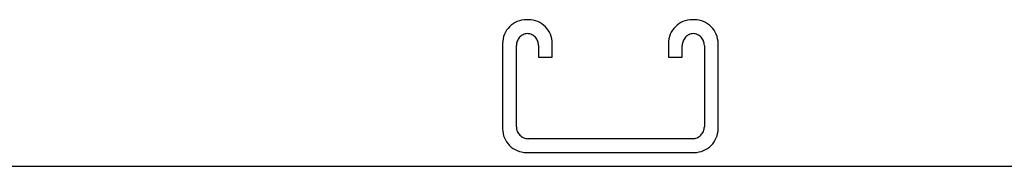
# Model space of a CAD drawing. Header units: inches. Extents: x 0 to 309, y 0 to 200.
# Tile 5 of 109: x 99.84 to 107.26, y 62.38 to 63.49. Entities that reach past the tile are written whole.
import ezdxf

# ---------------------------------------------------------------- set-up
doc = ezdxf.new("R2010")
doc.units = ezdxf.units.IN
doc.header["$LTSCALE"] = 17
doc.header["$MEASUREMENT"] = 0
doc.linetypes.add('HIDDEN', pattern=[0.2, 0.1, -0.1])
doc.layers.get('0').update_dxf_attribs({"linetype": 'CONTINUOUS'})
doc.layers.add('DEFAULT_2', color=8, linetype='HIDDEN')

msp = doc.modelspace()

# ---------------------------------------------------------------- linework, layer by layer
at = {"color": 3, "linetype": 'Continuous'}
msp.add_line((74.3454, 62.3827), (134.2414, 62.3827), dxfattribs=at)
at = {"layer": 'DEFAULT_2', "color": 8, "linetype": 'HIDDEN'}
for p, q in [((103.6759, 63.4867), (103.6609, 63.4867)), ((104.9259, 63.4867), (104.9109, 63.4867)), ((103.4809, 63.3067), (103.4809, 62.6667)), ((103.5849, 62.6807), (103.5849, 63.2927)), ((103.7519, 63.2927), (103.7519, 63.2054)), ((103.8559, 63.2054), (103.8559, 63.3067)), ((104.7309, 63.3067), (104.7309, 63.2054)), ((104.8349, 63.2054), (104.8349, 63.2927)), ((105.0019, 63.2927), (105.0019, 62.6807)), ((105.1059, 62.6667), (105.1059, 63.3067)), ((103.7519, 63.2054), (103.8559, 63.2054)), ((104.7309, 63.2054), (104.8349, 63.2054)), ((104.9119, 62.5907), (103.6749, 62.5907)), ((103.6609, 62.4867), (104.9259, 62.4867))]:
    msp.add_line(p, q, dxfattribs=at)
for centre, radius, start, end in [((103.6609, 63.3067), 0.18, 90, 180), ((103.6759, 63.3067), 0.18, 0, 90), ((104.9109, 63.3067), 0.18, 90, 180), ((104.9259, 63.3067), 0.18, 0, 90), ((103.6749, 63.2927), 0.09, 94.14163, 180), ((103.6619, 63.2927), 0.09, 0, 85.85837), ((104.9249, 63.2927), 0.09, 94.14163, 180), ((104.9119, 63.2927), 0.09, 0, 85.85837), ((103.6609, 62.6667), 0.18, 180, 270), ((103.6749, 62.6807), 0.09, 180, 270), ((104.9119, 62.6807), 0.09, 270, 360), ((104.9259, 62.6667), 0.18, 270, 360)]:
    msp.add_arc(centre, radius, start, end, dxfattribs=at)

doc.saveas('drawing.dxf')
